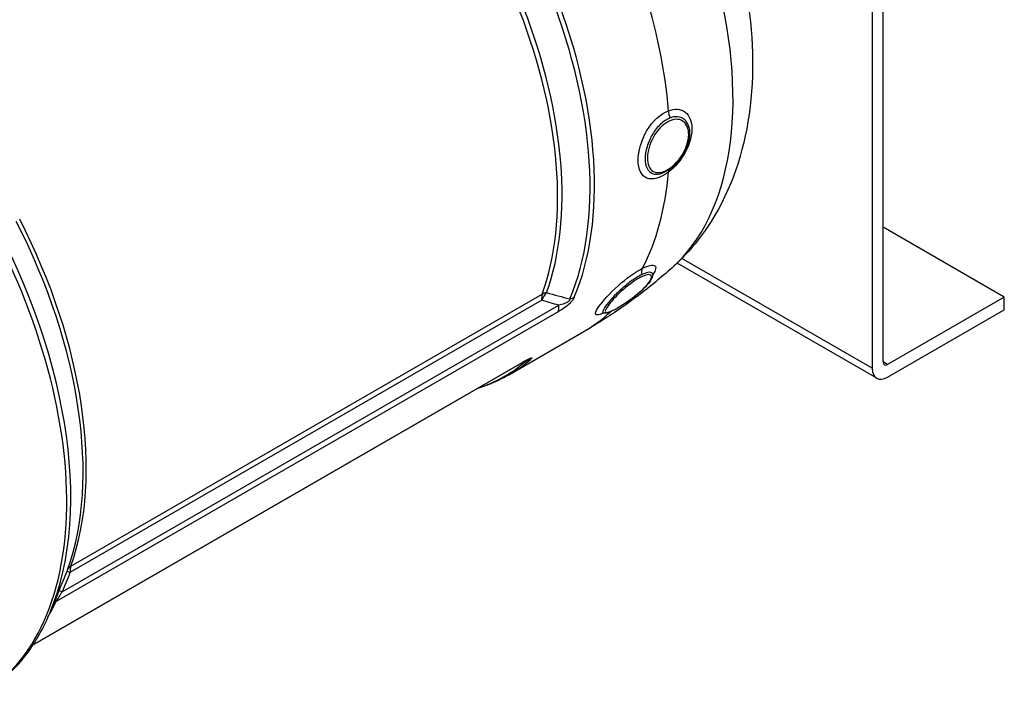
# Model space of a CAD drawing. Header units: millimetres. Extents: x 0 to 5940, y 0 to 4200.
# Tile 9 of 52: x 959 to 1165, y 643 to 784. Entities that reach past the tile are written whole.
import ezdxf

# ---------------------------------------------------------------- set-up
doc = ezdxf.new("R2010")
doc.units = ezdxf.units.MM
doc.header["$LTSCALE"] = 50
doc.layers.add('02-LINIE-035', color=2, linetype='CONTINUOUS')

msp = doc.modelspace()

# ---------------------------------------------------------------- linework, layer by layer
at = {"layer": '02-LINIE-035'}
for p, q in [((1137.21, 853.56), (1137.21, 711.33)), ((1139.51, 712.65), (1139.51, 854.89)), ((1164.79, 726.19), (1139.51, 740.78)), ((1137.21, 711.33), (1097.48, 734.27)), ((1138.16, 709.24), (1096.5, 733.3)), ((1091.12, 730.52), (1091.12, 730.52)), ((969.94, 669.99), (1068.33, 726.8)), ((1164.79, 726.19), (1140.43, 712.12)), ((1164.79, 723.53), (1164.79, 726.19)), ((968.11, 664.65), (1071.78, 724.5)), ((1068.24, 725.53), (969.75, 668.66)), ((1140.43, 709.47), (1164.79, 723.53)), ((1071.63, 723.09), (966.85, 662.59)), ((1081.53, 723.07), (1081.53, 723.07)), ((1061.34, 709.93), (1077.02, 718.99)), ((961.94, 653.5), (1064.06, 712.46)), ((961.98, 653.56), (1064.27, 712.62)), ((1064.54, 712.77), (1064.54, 712.77)), ((1140.43, 712.12), (1139.51, 712.65)), ((967.2, 664.21), (965.58, 660.36)), ((967.2, 664.21), (967.21, 664.21))]:
    msp.add_line(p, q, dxfattribs=at)
for centre, major_axis, ratio, start_param, end_param in [((1048.24, 802.19), (42.37, -73.39), 0.57735, 0.119481, 2.121289), ((1018.12, 784.8), (43.22, -74.87), 0.57735, 0.411501, 2.206492), ((1017.33, 784.35), (-43.13, 74.7), 0.57735, 3.553094, 5.348085), ((1012.26, 781.42), (-41.92, 72.62), 0.57735, 3.596115, 5.305064), ((1013.04, 781.87), (42.02, -72.79), 0.57735, 0.454523, 2.163471), ((1033.8, 793.85), (-43.22, 74.87), 0.57735, 4.017826, 4.359754), ((1096.05, 764.46), (0.68, -1.83), 0.655769, 4.122422, 4.941636), ((1057.13, 807.32), (31.69, -54.88), 0.57735, 0.366348, 0.366353), ((1033.8, 793.85), (43.22, -74.87), 0.57735, 0.352635, 0.694563), ((1057.13, 807.32), (31.69, -54.88), 0.57735, 0.057198, 0.057261), ((1096.05, 751.37), (-1.17, 1.56), 0.46574, 0.189677, 0.631751), ((905.88, 720), (44.69, -77.4), 0.57735, 0, 1.586909), ((907.01, 720.65), (44.48, -77.04), 0.57735, 0.412274, 1.571339), ((912.96, 724.09), (-42.09, 72.91), 0.57735, 3.596115, 4.625978), ((913.86, 724.61), (41.92, -72.62), 0.57735, 0.454523, 1.484383), ((1090.54, 730.82), (-0.84, 1.76), 0.696032, 0.403614, 1.222834), ((1070.5, 724.68), (-1.62, 2.81), 0.57735, 0.454523, 0.959931), ((1070.5, 724.68), (-0.97, -3.1), 0.742905, 4.065904, 4.671419), ((1070.5, 724.68), (-3.06, 1.1), 0.733598, 5.378483, 5.727549), ((1072.88, 728.37), (-2.99, 1.27), 0.748336, 2.277736, 2.626802), ((1069.52, 725.35), (1.62, -2.81), 0.57735, 0.382497, 0.959931), ((1033.8, 793.85), (43.22, -74.87), 0.57735, 0, 0.137929), ((1033.8, 793.85), (43.23, -74.87), 0.57735, 0.139432, 0.139445), ((1017.33, 784.35), (43.13, -74.7), 0.57735, 6.162165, 6.395283), ((1018.12, 784.8), (43.23, -74.87), 0.57735, 0, 0.112097), ((1062.43, 715.27), (1.62, -2.81), 0.57735, 0.000008, 0.141101), ((1062.43, 715.27), (1.62, -2.81), 0.57735, 0, 0.000008), ((1064.11, 715.89), (2.13, -2.45), 0.811372, 5.777222, 6.126288), ((1140.43, 713.18), (-2.28, -3.94), 0.57735, 5.497787, 7.068583), ((1140.43, 713.18), (-0.65, -1.13), 0.57735, 5.497787, 7.068583), ((968.87, 668.34), (0.412, 0.992), 0.021465, 5.36698, 5.869404), ((971.56, 667.99), (-2.42, 0.96), 0.021387, 0.02492, 0.732846), ((971.68, 668.3), (-2.45, 0.88), 0.733598, 5.727549, 6.243098), ((969.92, 663.97), (-2.4, 1), 0.041848, 0.004198, 0.733429), ((910.62, 722.74), (43.22, -74.87), 0.57735, 0.315451, 0.382497), ((968.54, 660.78), (-2.35, 1.1), 0.757493, 5.797515, 6.152594)]:
    msp.add_ellipse(centre, major_axis=major_axis, ratio=ratio, start_param=start_param, end_param=end_param, dxfattribs=at)
for points, knots in [([(1073.59, 858.62), (1080.11, 852.57), (1086.03, 845.58), (1096.28, 830.5), (1100.61, 822.43), (1107.41, 805.74), (1109.88, 797.14), (1112.51, 779.88), (1112.68, 771.21), (1109.97, 755.05), (1107.3, 747.45), (1100.66, 737.64), (1098.19, 734.77), (1095.36, 732.24)], [1.865344, 1.865344, 1.865344, 1.865344, 2.230159, 2.230159, 2.589723, 2.589723, 2.950438, 2.950438, 3.316033, 3.316033, 3.653754, 3.653754, 3.80751, 3.80751, 3.80751, 3.80751]), ([(1094.68, 752.3), (1093.03, 751.07), (1091.37, 750.61), (1090.2, 751.05), (1089.04, 751.49), (1088.35, 752.87), (1088.35, 754.76), (1088.35, 756.65), (1089.02, 758.98), (1090.2, 760.96), (1091.38, 762.94), (1093.03, 764.49), (1094.68, 765.11)], [0, 0, 0, 0, 0.25, 0.25, 0.25, 0.5, 0.5, 0.5, 0.75, 0.75, 0.75, 1, 1, 1, 1]), ([(1094.68, 765.11), (1096.02, 765.61), (1097.26, 765.51), (1098.16, 764.84), (1098.63, 764.49), (1099, 763.98), (1099.24, 763.35), (1099.46, 762.79), (1099.57, 762.13), (1099.57, 761.4), (1099.57, 760.45), (1099.38, 759.41), (1099.02, 758.36), (1098.79, 757.71), (1098.5, 757.05), (1098.16, 756.42), (1097.27, 754.79), (1096.02, 753.31), (1094.68, 752.3)], [0, 0, 0, 0, 0.25, 0.25, 0.25, 0.3818068, 0.3818068, 0.3818068, 0.5, 0.5, 0.5, 0.6535412, 0.6535412, 0.6535412, 0.75, 0.75, 0.75, 1, 1, 1, 1]), ([(1095.03, 763.61), (1094.36, 763.36), (1093.67, 762.91), (1093.04, 762.32), (1092.41, 761.74), (1091.83, 761.01), (1091.34, 760.19), (1091.34, 760.19), (1091.34, 760.18), (1091.34, 760.18), (1090.85, 759.36), (1090.47, 758.48), (1090.21, 757.6), (1089.95, 756.73), (1089.81, 755.86), (1089.81, 755.09), (1089.81, 754.32), (1089.95, 753.64), (1090.21, 753.1), (1090.47, 752.57), (1090.86, 752.2), (1091.34, 752), (1091.34, 752), (1091.34, 752), (1091.35, 752), (1091.83, 751.81), (1092.41, 751.8), (1093.04, 751.97), (1093.13, 751.99), (1093.21, 752.02), (1093.3, 752.05)], [0, 0, 0, 0, 0.1248524, 0.1248524, 0.1248524, 0.25, 0.25, 0.25, 0.250524, 0.250524, 0.250524, 0.3753899, 0.3753899, 0.3753899, 0.499891, 0.499891, 0.499891, 0.6243466, 0.6243466, 0.6243466, 0.7492512, 0.7492512, 0.7492512, 0.75, 0.75, 0.75, 0.8748745, 0.8748745, 0.8748745, 0.892199, 0.892199, 0.892199, 0.892199]), ([(1095.39, 763.18), (1094.26, 762.83), (1093.08, 761.88), (1092.17, 760.61), (1091.26, 759.34), (1090.62, 757.75), (1090.4, 756.33), (1090.17, 754.91), (1090.36, 753.67), (1090.93, 752.93), (1091.51, 752.19), (1092.45, 751.99), (1093.54, 752.36), (1094.06, 752.53), (1094.61, 752.84), (1095.16, 753.25)], [0, 0, 0, 0, 0.125, 0.125, 0.125, 0.25, 0.25, 0.25, 0.375, 0.375, 0.375, 0.5, 0.5, 0.5, 0.5602271, 0.5602271, 0.5602271, 0.5602271]), ([(1098.98, 761.55), (1098.86, 762.12), (1098.63, 762.61), (1098.31, 762.98), (1098.19, 763.13), (1098.06, 763.25), (1097.92, 763.36), (1097.65, 763.57), (1097.33, 763.72), (1097, 763.8), (1096.48, 763.92), (1095.9, 763.89), (1095.29, 763.7), (1095.21, 763.67), (1095.12, 763.64), (1095.03, 763.61)], [0.5742182, 0.5742182, 0.5742182, 0.5742182, 0.7019548, 0.7019548, 0.7019548, 0.75, 0.75, 0.75, 0.8412321, 0.8412321, 0.8412321, 0.9806098, 0.9806098, 0.9806098, 1, 1, 1, 1]), ([(1095.16, 753.25), (1095.74, 753.69), (1096.31, 754.24), (1096.83, 754.89), (1097.82, 756.13), (1098.55, 757.65), (1098.8, 759.05), (1099.06, 760.45), (1098.83, 761.72), (1098.19, 762.49), (1097.55, 763.26), (1096.52, 763.53), (1095.39, 763.18)], [0.5602271, 0.5602271, 0.5602271, 0.5602271, 0.625, 0.625, 0.625, 0.75, 0.75, 0.75, 0.875, 0.875, 0.875, 1, 1, 1, 1]), ([(1098.98, 761.55), (1099.1, 761.01), (1099.13, 760.42), (1099, 759.16), (1098.84, 758.47), (1098.35, 757.14), (1098.02, 756.47), (1097.25, 755.23), (1096.79, 754.64), (1095.92, 753.72), (1095.51, 753.34), (1094.55, 752.63), (1094, 752.31), (1093.41, 752.08), (1093.36, 752.07), (1093.31, 752.05)], [0, 0, 0, 0, 0.324185, 0.324185, 0.66446, 0.66446, 1.003536, 1.003536, 1.340115, 1.340115, 1.610145, 1.610145, 1.953755, 1.953755, 1.984706, 1.984706, 1.984706, 1.984706]), ([(1095.36, 732.24), (1094.25, 731.26), (1093.12, 730.29), (1090.81, 728.39), (1089.63, 727.46), (1087.22, 725.64), (1086, 724.75), (1083.5, 723.02), (1082.23, 722.17), (1079.65, 720.54), (1078.35, 719.75), (1077.02, 718.99)], [3.8075101, 3.8075101, 3.8075101, 3.8075101, 3.8314062, 3.8314062, 3.8553024, 3.8553024, 3.8791985, 3.8791985, 3.9030947, 3.9030947, 3.9269908, 3.9269908, 3.9269908, 3.9269908]), ([(1081.09, 722.86), (1080.57, 722.62), (1080.16, 722.49), (1079.89, 722.46), (1079.23, 722.41), (1079.34, 723.03), (1080.16, 724.2), (1080.97, 725.36), (1082.46, 727.02), (1084.18, 728.57), (1085.89, 730.12), (1087.78, 731.49), (1089.29, 732.21)], [0.1452413, 0.1452413, 0.1452413, 0.1452413, 0.25, 0.25, 0.25, 0.5, 0.5, 0.5, 0.75, 0.75, 0.75, 1, 1, 1, 1]), ([(1089.29, 732.21), (1090.52, 732.8), (1091.42, 732.99), (1091.82, 732.75), (1091.82, 732.75), (1091.82, 732.75), (1091.82, 732.75), (1092.21, 732.51), (1092.07, 731.84), (1091.4, 730.9), (1091.39, 730.88), (1091.38, 730.87), (1091.37, 730.85)], [0, 0, 0, 0, 0.25, 0.25, 0.25, 0.2505477, 0.2505477, 0.2505477, 0.5, 0.5, 0.5, 0.5037159, 0.5037159, 0.5037159, 0.5037159]), ([(1089.11, 730.87), (1088.49, 730.58), (1087.78, 730.14), (1087.06, 729.63), (1086.33, 729.12), (1085.59, 728.51), (1084.88, 727.88), (1084.88, 727.88), (1084.87, 727.87), (1084.87, 727.87), (1084.16, 727.24), (1083.5, 726.58), (1082.93, 725.96), (1082.37, 725.35), (1081.9, 724.78), (1081.56, 724.3), (1081.23, 723.82), (1081.03, 723.45), (1080.99, 723.2), (1080.95, 722.99), (1081.02, 722.87), (1081.19, 722.84)], [0, 0, 0, 0, 0.1248524, 0.1248524, 0.1248524, 0.25, 0.25, 0.25, 0.250524, 0.250524, 0.250524, 0.3753899, 0.3753899, 0.3753899, 0.499891, 0.499891, 0.499891, 0.6243466, 0.6243466, 0.6243466, 0.725453, 0.725453, 0.725453, 0.725453]), ([(1091.37, 730.91), (1091.37, 730.65), (1091.3, 730.4), (1091.04, 729.8), (1090.8, 729.44), (1090.12, 728.59), (1089.64, 728.09), (1088.61, 727.14), (1088.06, 726.68), (1086.95, 725.82), (1086.38, 725.4), (1085.45, 724.77), (1085.09, 724.53), (1084.2, 723.98), (1083.69, 723.68), (1082.79, 723.22), (1082.39, 723.05), (1081.76, 722.85), (1081.5, 722.79), (1081.19, 722.84)], [0, 0, 0, 0, 0.229564, 0.229564, 0.550543, 0.550543, 0.927434, 0.927434, 1.259181, 1.259181, 1.578843, 1.578843, 1.790297, 1.790297, 2.113702, 2.113702, 2.437576, 2.437576, 2.7136, 2.7136, 2.7136, 2.7136]), ([(1089.25, 730.52), (1088.24, 730.07), (1086.96, 729.2), (1085.74, 728.18), (1084.52, 727.17), (1083.37, 726), (1082.59, 725.06), (1081.81, 724.12), (1081.41, 723.41), (1081.51, 723.12), (1081.6, 722.83), (1082.2, 722.96), (1083.17, 723.44), (1083.64, 723.67), (1084.19, 723.98), (1084.77, 724.35)], [0, 0, 0, 0, 0.125, 0.125, 0.125, 0.25, 0.25, 0.25, 0.375, 0.375, 0.375, 0.5, 0.5, 0.5, 0.5602271, 0.5602271, 0.5602271, 0.5602271]), ([(1084.77, 724.35), (1085.4, 724.74), (1086.08, 725.2), (1086.75, 725.69), (1088.05, 726.64), (1089.27, 727.7), (1090.07, 728.6), (1090.88, 729.5), (1091.25, 730.25), (1091.09, 730.62), (1090.93, 730.99), (1090.25, 730.97), (1089.25, 730.52)], [0.5602271, 0.5602271, 0.5602271, 0.5602271, 0.625, 0.625, 0.625, 0.75, 0.75, 0.75, 0.875, 0.875, 0.875, 1, 1, 1, 1]), ([(1091.37, 730.91), (1091.37, 730.99), (1091.36, 731.06), (1091.33, 731.12), (1091.3, 731.18), (1091.25, 731.24), (1091.19, 731.28), (1091.07, 731.36), (1090.9, 731.39), (1090.67, 731.38), (1090.33, 731.36), (1089.88, 731.22), (1089.34, 730.98), (1089.26, 730.95), (1089.18, 730.91), (1089.11, 730.87)], [0.6584231, 0.6584231, 0.6584231, 0.6584231, 0.7019548, 0.7019548, 0.7019548, 0.75, 0.75, 0.75, 0.8412321, 0.8412321, 0.8412321, 0.9806098, 0.9806098, 0.9806098, 1, 1, 1, 1]), ([(1091.4, 731.13), (1091.4, 731.13), (1091.4, 731.13), (1091.39, 731.11), (1091.37, 731.04), (1091.37, 730.91)], [2.0020466, 2.0020466, 2.0020466, 2.0020466, 2.0238537, 2.0238537, 2.1781302, 2.1781302, 2.1781302, 2.1781302]), ([(1075.02, 726.16), (1074.91, 725.9), (1074.72, 725.59), (1074.46, 725.28), (1074.45, 725.27), (1074.44, 725.26), (1074.44, 725.26), (1074.18, 724.95), (1073.85, 724.65), (1073.54, 724.39), (1073.53, 724.38), (1073.52, 724.37), (1073.51, 724.37), (1072.87, 723.84), (1072.23, 723.43), (1071.63, 723.09)], [0, 0, 0, 0, 0.25, 0.25, 0.25, 0.255212, 0.255212, 0.255212, 0.5, 0.5, 0.5, 0.505624, 0.505624, 0.505624, 1, 1, 1, 1]), ([(1074.11, 725.84), (1074.11, 725.79), (1074.11, 725.73), (1074.09, 725.66), (1074.08, 725.64), (1074.08, 725.61), (1074.07, 725.59), (1074.05, 725.55), (1074.02, 725.51), (1073.99, 725.47), (1073.97, 725.44), (1073.95, 725.41), (1073.92, 725.38), (1073.9, 725.37), (1073.89, 725.35), (1073.87, 725.34), (1073.84, 725.3), (1073.79, 725.27), (1073.75, 725.24), (1073.7, 725.2), (1073.64, 725.16), (1073.59, 725.13), (1073.5, 725.07), (1073.41, 725.02), (1073.31, 724.98), (1073.21, 724.93), (1073.11, 724.89), (1073.01, 724.85), (1072.58, 724.69), (1072.17, 724.59), (1071.78, 724.5)], [0.0000002, 0.0000002, 0.0000002, 0.0000002, 0.0896746, 0.0896746, 0.0896746, 0.1175237, 0.1175237, 0.1175237, 0.1667019, 0.1667019, 0.1667019, 0.2012482, 0.2012482, 0.2012482, 0.2190935, 0.2190935, 0.2190935, 0.2637691, 0.2637691, 0.2637691, 0.3202233, 0.3202233, 0.3202233, 0.4169297, 0.4169297, 0.4169297, 0.526988, 0.526988, 0.526988, 1, 1, 1, 1]), ([(1081.2, 722.84), (1081.07, 722.86), (1080.98, 722.86), (1080.86, 722.86), (1080.84, 722.85), (1080.84, 722.85)], [0, 0, 0, 0, 0.1069505, 0.1069505, 0.2010648, 0.2010648, 0.2010648, 0.2010648]), ([(1064.27, 712.62), (1064.87, 712.96), (1065.45, 713.28), (1065.84, 713.45), (1065.85, 713.45), (1065.85, 713.45), (1065.85, 713.46), (1066.05, 713.54), (1066.18, 713.57), (1066.2, 713.53), (1066.2, 713.53), (1066.2, 713.53), (1066.2, 713.53), (1066.21, 713.49), (1066.1, 713.36), (1065.91, 713.19)], [0, 0, 0, 0, 0.4944, 0.4944, 0.4944, 0.5, 0.5, 0.5, 0.744851, 0.744851, 0.744851, 0.75, 0.75, 0.75, 1, 1, 1, 1]), ([(1065.33, 713.14), (1065.33, 713.14), (1065.32, 713.14), (1065.31, 713.13), (1065.29, 713.12), (1065.22, 713.09), (1065.16, 713.06), (1064.99, 712.97), (1064.87, 712.91), (1064.53, 712.73), (1064.3, 712.59), (1064.06, 712.46)], [0.0772426, 0.0772426, 0.0772426, 0.0772426, 0.094862, 0.094862, 0.1279379, 0.1279379, 0.1935522, 0.1935522, 0.29248, 0.29248, 0.4519967, 0.4519967, 0.4519967, 0.4519967]), ([(1065.25, 713.1), (1065.25, 713.1), (1065.25, 713.1), (1065.25, 713.1), (1065.27, 713.11), (1065.28, 713.11), (1065.29, 713.1), (1065.29, 713.1), (1065.29, 713.1), (1065.29, 713.1), (1065.3, 713.1), (1065.29, 713.08), (1065.27, 713.07), (1065.26, 713.05), (1065.23, 713.04), (1065.21, 713.02), (1065.17, 713), (1065.13, 712.97), (1065.09, 712.95), (1065.06, 712.93), (1065.04, 712.92), (1065.01, 712.9)], [0.7543177, 0.7543177, 0.7543177, 0.7543177, 0.7555012, 0.7555012, 0.7555012, 0.7985446, 0.7985446, 0.7985446, 0.80792, 0.80792, 0.80792, 0.8638676, 0.8638676, 0.8638676, 0.9084075, 0.9084075, 0.9084075, 0.9676844, 0.9676844, 0.9676844, 0.9999998, 0.9999998, 0.9999998, 0.9999998]), ([(1061.34, 709.93), (1060.54, 709.47), (1059.71, 709.04), (1058.01, 708.25), (1057.15, 707.9), (1055.76, 707.4), (1055.26, 707.23), (1054.75, 707.08)], [3.9269908, 3.9269908, 3.9269908, 3.9269908, 3.9790499, 3.9790499, 4.0311089, 4.0311089, 4.0606573, 4.0606573, 4.0606573, 4.0606573]), ([(969.94, 669.99), (969.86, 669.77), (969.8, 669.5), (969.77, 669.21), (969.75, 669.04), (969.75, 668.85), (969.75, 668.66)], [0, 0, 0, 0, 0.630097, 0.630097, 0.630097, 1, 1, 1, 1]), ([(968.11, 664.65), (967.88, 664.31), (967.65, 663.96), (967.43, 663.6), (967.2, 663.24), (966.97, 662.85), (966.85, 662.59)], [0, 0, 0, 0, 0.5, 0.5, 0.5, 1, 1, 1, 1]), ([(965.58, 660.36), (964.93, 658.81), (964.2, 657.31), (962.6, 654.47), (961.73, 653.12), (959.85, 650.57), (958.84, 649.37), (956.69, 647.13), (955.55, 646.1), (953.15, 644.21), (951.88, 643.36), (950.57, 642.6)], [3.5147168, 3.5147168, 3.5147168, 3.5147168, 3.5971716, 3.5971716, 3.6796264, 3.6796264, 3.7620812, 3.7620812, 3.844536, 3.844536, 3.9269908, 3.9269908, 3.9269908, 3.9269908])]:
    msp.add_open_spline(points, degree=3, knots=knots, dxfattribs=at)
for points, weights in [([(1095.09, 753.03), (1095.17, 753.09), (1095.16, 753.25)], [0.933933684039, 0.915305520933, 1.00004898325]), ([(1084.74, 724.31), (1084.76, 724.33), (1084.77, 724.35)], [0.961107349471, 0.97663137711, 1.00004898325])]:
    msp.add_rational_spline(points, weights, degree=2, dxfattribs=at)
for points in [[(1093.3, 752.05), (1093.31, 752.05), (1093.31, 752.05), (1093.31, 752.05)], [(1069.25, 727.13), (1070.85, 726.66), (1072.48, 726.23), (1074.11, 725.84)], [(1071.78, 724.5), (1070.59, 724.82), (1069.41, 725.16), (1068.24, 725.53)], [(1065.01, 712.9), (1064.9, 712.87), (1064.8, 712.84), (1064.69, 712.81)], [(967.52, 664.97), (968.07, 666.29), (968.61, 667.61), (969.14, 668.94)], [(969.75, 668.66), (969.21, 667.32), (968.67, 665.98), (968.11, 664.65)], [(967.21, 664.21), (967.31, 664.46), (967.42, 664.72), (967.52, 664.97)]]:
    msp.add_open_spline(points, degree=3, dxfattribs=at)

doc.saveas('drawing.dxf')
